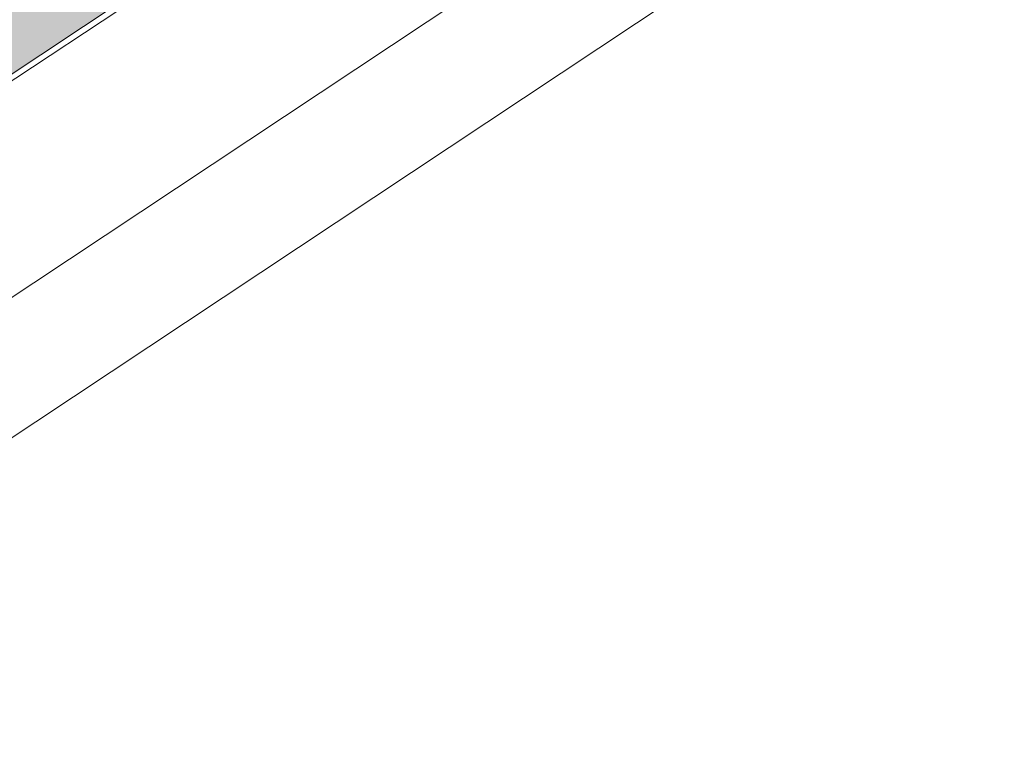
# Model space of a CAD drawing. Header units: millimetres. Extents: x -46876 to 9452, y -13755 to 24767.
# Tile 34 of 55: x -3529 to 8341, y -13755 to -5065. Entities that reach past the tile are written whole.
import ezdxf

# ---------------------------------------------------------------- set-up
doc = ezdxf.new("R2010")
doc.units = ezdxf.units.MM
for name, color, linetype, lineweight in [('A-FLOR', 192, 'Continuous', 9), ('A-FLOR-PATT', 8, 'Continuous', 9), ('A-GENM', 13, 'Continuous', 9)]:
    doc.layers.add(name, color=color, linetype=linetype, lineweight=lineweight)

# ---------------------------------------------------------------- blocks, each defined once
blk = doc.blocks.new('ORNAMENTO 2 - ORNAMENTO 2-4325827-3D - CAPA')
at = {"layer": 'A-GENM'}
for p, q in [((-9104, -5163), (690, 1339)), ((549, 1332), (449, 1266)), ((690, 1339), (549, 1404)), ((690, 1305), (690, 1339)), ((690, 1305), (-9104, -5197)), ((564, 1199), (465, 1133)), ((578, 1224), (480, 1159)), ((564, 1199), (564, 1215)), ((578, 1224), (578, 1231)), ((188, 1092), (-8796, -4872)), ((196, 955), (-8780, -5005)), ((204, 976), (-8766, -4979)), ((-9058, -5046), (-9180, -5127)), ((-9104, -5163), (-9180, -5127)), ((-9180, -5127), (-9180, -5261)), ((-9049, -5183), (-9172, -5265)), ((-9041, -5162), (-9164, -5244)), ((-9164, -5199), (-9149, -5192)), ((-9164, -5244), (-9164, -5199)), ((-9149, -5192), (-9127, -5203)), ((-9127, -5203), (-9127, -5186)), ((-9127, -5186), (-9104, -5197)), ((-9112, -5193), (-9127, -5203)), ((-9104, -5197), (-9104, -5163)), ((-9180, -5261), (-9172, -5265)), ((-9172, -5265), (-9172, -5240)), ((-9172, -5240), (-9164, -5244))]:
    blk.add_line(p, q, dxfattribs=at)

msp = doc.modelspace()

# ---------------------------------------------------------------- hatches: boundary and pattern name
at = {"layer": 'A-FLOR-PATT'}
msp.add_hatch(color=256, dxfattribs=at).paths.add_polyline_path([(-9659, -9061), (-9497, -9059), (-9308, -9048), (-9154, -9031), (-9022, -9013), (-8869, -8984), (-8721, -8949), (-8578, -8907), (-8441, -8860), (-8312, -8807), (-8190, -8749), (5156, 111), (4427, 448), (4031, 185), (4024, 354), (4020, 518), (510, -1813), (510, -1849), (226, -2038), (194, -2022), (-8736, -7951), (-8736, -7987), (-9019, -8176), (-9052, -8161), (-9176, -8243), (-10337, -7707), (-10337, -7743), (-10402, -7785), (-10477, -7749), (-10476, -7695), (-10455, -7681), (-10455, -7652), (-10747, -7518), (-10747, -7492), (-11630, -7084), (-11653, -7099), (-13381, -6301), (-13382, -6275), (-14264, -5868), (-14319, -5904), (-14439, -5850), (-15496, -6551), (-10137, -9026), (-9979, -9045), (-9820, -9056)], flags=0)

# ---------------------------------------------------------------- linework, layer by layer
at = {"layer": 'A-FLOR'}
for p, q in [((-8190, -8749), (5156, 111)), ((-8190, -8832), (5156, 28)), ((-9123, -12064), (8341, -470)), ((8341, -2161), (-9123, -13755))]:
    msp.add_line(p, q, dxfattribs=at)

# ---------------------------------------------------------------- block references
at = {"layer": 'A-GENM'}
msp.add_blockref('ORNAMENTO 2 - ORNAMENTO 2-4325827-3D - CAPA', (0, 0), dxfattribs=at)

doc.saveas('drawing.dxf')
